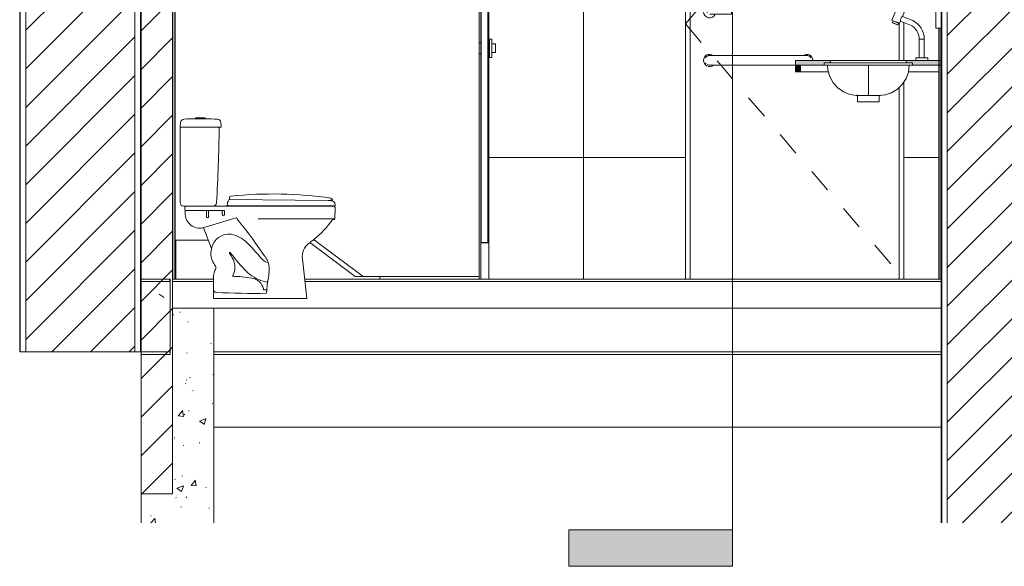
# Model space of a CAD drawing. Header units: metres. Extents: x 3.7 to 90.5, y -1.7 to 14.3.
# Tile 117 of 256: x 44.7 to 48.7, y -1.5 to 0.7. Entities that reach past the tile are written whole.
import ezdxf

# ---------------------------------------------------------------- set-up
doc = ezdxf.new("R2010")
doc.units = ezdxf.units.M
doc.linetypes.add('Center', pattern=[0.03175, 0.00635, -0.004763, 0.015875, -0.004763])
for name, color, linetype, lineweight in [('A-COLS', 7, 'Continuous', 18), ('A-DOOR', 7, 'Continuous', 18), ('A-DOOR-FRAM', 7, 'Continuous', 18), ('A-FLOR', 7, 'Continuous', 18), ('A-FLOR-MCUT', 7, 'Continuous', 18), ('A-WALL', 7, 'Continuous', 18), ('A-WALL-PATT', 7, 'Continuous', 18), ('G-ANNO-SYMB', 7, 'Continuous', 9), ('I-FURN', 7, 'Continuous', 18), ('I-WALL', 7, 'Continuous', 18), ('P-SANR-FIXT', 7, 'Continuous', 18), ('Q-CASE', 7, 'Continuous', 18), ('S-BEAM', 7, 'Continuous', 18), ('S-COLS', 7, 'Continuous', 18)]:
    doc.layers.add(name, color=color, linetype=linetype, lineweight=lineweight)
pattern_1 = [(50, (61.611, 8.385), (0.546555, -0.047815), [0.05715, -0.62865]), (355, (61.611, 8.385), (-0.105728, 0.573166), [0.04572, -0.50292]), (100.451, (61.656, 8.381), (0.440828, 0.52535), [0.04857, -0.53427]), (46.184, (61.611, 8.537), (0.813237, -0.12613), [0.08572, -0.94297]), (96.636, (61.678, 8.527), (0.71221, 0.742287), [0.07286, -0.80141]), (351.184, (61.611, 8.537), (0.712217, 0.742274), [0.06858, -0.75438]), (21, (61.687, 8.499), (0.454846, -0.306795), [0.05715, -0.62865]), (326, (61.687, 8.499), (0.185405, 0.55256), [0.04572, -0.50292]), (71.451, (61.725, 8.474), (0.64025, 0.245763), [0.04857, -0.53427]), (37.5, (61.611, 8.385), (0.009261, 0.2536672), [0.02515, -0.47168, 0.02515, -0.48539, -0.50483]), (37.5, (61.611, 8.385), (0.009261, 0.2536672), [-1.007, 0.02515, -0.47968]), (7.5, (61.611, 8.385), (0.200456, 0.300546), [0.02515, -0.26594, 0.02515, -0.46025, -0.19241]), (7.5, (61.611, 8.385), (0.200456, 0.300546), [-0.77648, 0.02515, -0.16726]), (327.5, (61.441, 8.385), (0.4067682, -0.0171882), [0.02515, -0.16535, 0.02515, -0.56921, -0.78867]), (327.5, (61.441, 8.385), (0.4067682, -0.0171882), [-0.78486, 0.02515, -0.76352]), (317.5, (61.365, 8.385), (0.444383, 0.076279), [0.02515, -0.2225, 0.02515, -0.36957, -0.56007]), (317.5, (61.365, 8.385), (0.444383, 0.076279), [-0.64237, 0.02515, -0.53492])]
pattern_2 = [(45, (61.611, 8.385), (-0.0795495, 0.0795495), [])]
pattern_3 = [(50, (61.611, 8.385), (0.273274, -0.0239114), [0.02857, -0.31432]), (355, (61.611, 8.385), (-0.0528634, 0.286588), [0.02286, -0.25146]), (100.451, (61.633, 8.383), (0.220418, 0.2626804), [0.02429, -0.26714]), (46.184, (61.611, 8.461), (0.4066185, -0.0630575), [0.04286, -0.47149]), (96.636, (61.645, 8.456), (0.356107, 0.371139), [0.03643, -0.4007]), (351.184, (61.611, 8.461), (0.356108, 0.371137), [0.03429, -0.37719]), (21, (61.649, 8.442), (0.2274184, -0.1533992), [0.02857, -0.31432]), (326, (61.649, 8.442), (0.092705, 0.276284), [0.02286, -0.25146]), (71.451, (61.668, 8.429), (0.320132, 0.1228847), [0.02429, -0.26714]), (37.5, (61.611, 8.385), (0.0046375, 0.1268327), [0.00251, -0.2459, 0.00251, -0.25276, -0.25241]), (37.5, (61.611, 8.385), (0.0046375, 0.1268327), [-0.50368, 0.00251, -0.2499]), (7.5, (61.611, 8.385), (0.1002335, 0.1502687), [0.00251, -0.14303, 0.00251, -0.24018, -0.0962]), (7.5, (61.611, 8.385), (0.1002335, 0.1502687), [-0.38824, 0.00251, -0.09369]), (327.5, (61.526, 8.385), (0.2033841, -0.0085941), [0.00251, -0.09274, 0.00251, -0.29467, -0.39434]), (327.5, (61.526, 8.385), (0.2033841, -0.0085941), [-0.39243, 0.00251, -0.39182]), (317.5, (61.488, 8.385), (0.2221916, 0.0381397), [0.00251, -0.12131, 0.00251, -0.19484, -0.28004]), (317.5, (61.488, 8.385), (0.2221916, 0.0381397), [-0.32118, 0.00251, -0.27752])]
pattern_4 = [(45, (61.611, 8.385), (-0.0795495, 0.0795495), []), (135, (61.611, 8.385), (-0.0795495, -0.0795495), [])]

# ---------------------------------------------------------------- blocks, each defined once
blk = doc.blocks.new('Porta banheiros - P4- BANHEIROS madeira-7237431-Corte 2')
at = {"layer": 'A-DOOR', "linetype": 'Center'}
for q in [(54.1879, 1.76), (54.1879, -0.34)]:
    blk.add_line((53.2879, 0.71), q, dxfattribs=at)
at = {"layer": 'A-DOOR'}
for p, q in [((53.3079, -0.34), (53.3079, 1.74)), ((53.3079, 1.74), (54.1679, 1.74)), ((54.1679, 1.74), (53.3079, 1.74)), ((53.3079, 1.74), (53.3079, -0.34)), ((54.1679, 0.7885), (54.1679, 1.74)), ((54.1679, 0.7885), (54.1679, 1.74)), ((54.1679, 0.7704), (54.1679, 0.7717)), ((54.1679, 0.7704), (54.1679, 0.7717)), ((53.4779, 0.77), (53.4079, 0.77)), ((53.4079, 0.75), (53.4779, 0.75)), ((53.4779, 0.76), (53.4779, 0.77)), ((53.4779, 0.75), (53.4779, 0.76)), ((54.1679, 0.56), (54.1679, 0.7133)), ((54.1679, 0.56), (54.1679, 0.7133)), ((53.7579, 0.58), (53.4179, 0.58)), ((53.4179, 0.54), (53.7415, 0.54)), ((54.1679, -0.34), (54.1679, 0.448)), ((54.1679, -0.34), (54.1679, 0.448))]:
    blk.add_line(p, q, dxfattribs=at)
at = {"layer": 'A-DOOR', "flags": 128}
for points in [[(53.4079, 0.77), (53.4071, 0.77), (53.4063, 0.77), (53.4056, 0.77), (53.4048, 0.77), (53.404, 0.77), (53.4032, 0.77), (53.4024, 0.77), (53.4017, 0.77), (53.4009, 0.77), (53.4002, 0.77), (53.3994, 0.77), (53.3987, 0.77), (53.398, 0.77), (53.3973, 0.77), (53.3967, 0.77), (53.396, 0.77), (53.3954, 0.77), (53.3948, 0.77), (53.3942, 0.77), (53.3936, 0.77), (53.3931, 0.77), (53.3925, 0.77), (53.392, 0.77), (53.3916, 0.77), (53.3911, 0.77), (53.3907, 0.77), (53.3903, 0.77), (53.3899, 0.77), (53.3896, 0.77), (53.3893, 0.77), (53.389, 0.77), (53.3888, 0.77), (53.3886, 0.77), (53.3884, 0.77), (53.3882, 0.77), (53.3881, 0.77), (53.388, 0.77), (53.388, 0.77), (53.3879, 0.77)], [(53.3879, 0.75), (53.388, 0.75), (53.388, 0.75), (53.3881, 0.75), (53.3882, 0.75), (53.3883, 0.75), (53.3885, 0.75), (53.3887, 0.75), (53.389, 0.75), (53.3892, 0.75), (53.3895, 0.75), (53.3899, 0.75), (53.3902, 0.75), (53.3906, 0.75), (53.391, 0.75), (53.3914, 0.75), (53.3919, 0.75), (53.3924, 0.75), (53.3929, 0.75), (53.3934, 0.75), (53.394, 0.75), (53.3946, 0.75), (53.3952, 0.75), (53.3958, 0.75), (53.3965, 0.75), (53.3971, 0.75), (53.3978, 0.75), (53.3985, 0.75), (53.3992, 0.75), (53.4, 0.75), (53.4007, 0.75), (53.4015, 0.75), (53.4022, 0.75), (53.403, 0.75), (53.4038, 0.75), (53.4045, 0.75), (53.4053, 0.75), (53.4061, 0.75), (53.4069, 0.75), (53.4077, 0.75), (53.4079, 0.75)], [(53.4179, 0.58), (53.4167, 0.58), (53.4155, 0.58), (53.4144, 0.58), (53.4132, 0.58), (53.412, 0.58), (53.4108, 0.58), (53.4097, 0.58), (53.4085, 0.58), (53.4074, 0.58), (53.4063, 0.58), (53.4052, 0.58), (53.4041, 0.58), (53.403, 0.58), (53.402, 0.58), (53.401, 0.58), (53.4, 0.58), (53.3991, 0.58), (53.3982, 0.58), (53.3973, 0.58), (53.3964, 0.58), (53.3956, 0.58), (53.3948, 0.58), (53.3941, 0.58), (53.3934, 0.58), (53.3927, 0.58), (53.3921, 0.58), (53.3915, 0.58), (53.3909, 0.58), (53.3904, 0.58), (53.39, 0.58), (53.3896, 0.58), (53.3892, 0.58), (53.3889, 0.58), (53.3886, 0.58), (53.3884, 0.58), (53.3882, 0.58), (53.3881, 0.58), (53.388, 0.58), (53.3879, 0.58), (53.3879, 0.58)], [(53.7879, 0.58), (53.7879, 0.58), (53.7879, 0.58), (53.7877, 0.58), (53.7876, 0.58), (53.7873, 0.58), (53.7871, 0.58), (53.7868, 0.58), (53.7864, 0.58), (53.786, 0.58), (53.7856, 0.58), (53.7851, 0.58), (53.7846, 0.58), (53.784, 0.58), (53.7834, 0.58), (53.7827, 0.58), (53.782, 0.58), (53.7813, 0.58), (53.7805, 0.58), (53.7797, 0.58), (53.7788, 0.58), (53.778, 0.58), (53.7771, 0.58), (53.7761, 0.58), (53.7752, 0.58), (53.7742, 0.58), (53.7731, 0.58), (53.7721, 0.58), (53.771, 0.58), (53.7699, 0.58), (53.7688, 0.58), (53.7677, 0.58), (53.7665, 0.58), (53.7654, 0.58), (53.7642, 0.58), (53.763, 0.58), (53.7619, 0.58), (53.7607, 0.58), (53.7595, 0.58), (53.7583, 0.58), (53.7579, 0.58)], [(53.3879, 0.54), (53.388, 0.54), (53.388, 0.54), (53.3882, 0.54), (53.3883, 0.54), (53.3885, 0.54), (53.3888, 0.54), (53.3891, 0.54), (53.3895, 0.54), (53.3899, 0.54), (53.3903, 0.54), (53.3908, 0.54), (53.3913, 0.54), (53.3919, 0.54), (53.3925, 0.54), (53.3932, 0.54), (53.3939, 0.54), (53.3946, 0.54), (53.3954, 0.54), (53.3962, 0.54), (53.397, 0.54), (53.3979, 0.54), (53.3988, 0.54), (53.3998, 0.54), (53.4007, 0.54), (53.4017, 0.54), (53.4028, 0.54), (53.4038, 0.54), (53.4049, 0.54), (53.406, 0.54), (53.4071, 0.54), (53.4082, 0.54), (53.4093, 0.54), (53.4105, 0.54), (53.4117, 0.54), (53.4128, 0.54), (53.414, 0.54), (53.4152, 0.54), (53.4164, 0.54), (53.4176, 0.54), (53.4179, 0.54)]]:
    blk.add_lwpolyline(points, dxfattribs=at)
at = {"layer": 'A-DOOR'}
for centre, radius, start, end in [((53.3879, 0.76), 0.025, 23.748, 180), ((53.3879, 0.76), 0.025, 180, 336.2194), ((53.3879, 0.76), 0.01, 165, 180), ((53.3879, 0.76), 0.01, 180, 195), ((53.3879, 0.56), 0.025, 53.7209, 180), ((53.3879, 0.56), 0.02, 86.7168, 150), ((53.7879, 0.56), 0.025, 360, 126.2791), ((53.7879, 0.56), 0.02, 30, 93.2832), ((53.3879, 0.56), 0.025, 180, 306.9829), ((53.3879, 0.56), 0.02, 210, 225), ((53.3879, 0.56), 0.02, 240, 279.5989)]:
    blk.add_arc(centre, radius, start, end, dxfattribs=at)
blk = doc.blocks.new('Cuba Oval de Embutir - L_37_17_Branco Gelo GE17-599125-Corte 2')
at = {"layer": 'P-SANR-FIXT', "flags": 128}
for points in [[(53.9015, 0.4626), (53.8964, 0.4683), (53.8827, 0.4932), (53.8751, 0.5204), (53.8736, 0.54)], [(54.2095, 0.54), (54.2063, 0.5119), (54.2024, 0.5009)], [(54.1984, 0.4898), (54.1968, 0.4852), (54.1814, 0.4614)], [(53.9184, 0.445), (53.9153, 0.4472), (53.9102, 0.4529)], [(53.9401, 0.4303), (53.9385, 0.4309), (53.932, 0.4354)], [(53.9926, 0.4159), (53.9648, 0.4203), (53.9619, 0.4215)], [(54.1116, 0.4188), (54.11, 0.4183), (54.1091, 0.4182)], [(54.1457, 0.4324), (54.1368, 0.427), (54.1293, 0.4246)], [(54.1643, 0.4448), (54.1611, 0.4416), (54.1501, 0.435)]]:
    blk.add_lwpolyline(points, dxfattribs=at)
blk = doc.blocks.new('Cuba Oval de Embutir - L_37_17_Branco Gelo GE17-V61-Corte 2')
at = {"layer": 'P-SANR-FIXT'}
for p, q in [((53.859, 0.55), (53.859, 0.54)), ((54.0415, 0.5087), (54.0415, 0.54)), ((54.224, 0.54), (54.224, 0.55)), ((54.0415, 0.4159), (54.0415, 0.5087)), ((53.9926, 0.4188), (53.9926, 0.4159)), ((53.9965, 0.4159), (53.9965, 0.39)), ((54.0865, 0.39), (54.0865, 0.4159)), ((54.0904, 0.4159), (54.0904, 0.4188)), ((53.9965, 0.39), (54.0415, 0.39)), ((54.0415, 0.39), (54.0865, 0.39))]:
    blk.add_line(p, q, dxfattribs=at)
at = {"layer": 'P-SANR-FIXT', "flags": 128}
for points in [[(53.86, 0.55), (53.868, 0.55), (53.8835, 0.55), (53.9059, 0.55), (53.9343, 0.55), (53.9673, 0.55), (54.0036, 0.55), (54.0415, 0.55)], [(54.0415, 0.54), (54.0036, 0.54), (53.9673, 0.54), (53.9343, 0.54), (53.9059, 0.54), (53.8835, 0.54), (53.868, 0.54), (53.86, 0.54)], [(53.9926, 0.4159), (53.9648, 0.4203), (53.9385, 0.4309), (53.9153, 0.4472), (53.8964, 0.4683), (53.8827, 0.4932), (53.8751, 0.5204), (53.8736, 0.54)], [(54.0415, 0.55), (54.0795, 0.55), (54.1158, 0.55), (54.1488, 0.55), (54.1772, 0.55), (54.1996, 0.55), (54.2151, 0.55), (54.223, 0.55)], [(54.0415, 0.4159), (54.0415, 0.4212), (54.0415, 0.4342), (54.0415, 0.454), (54.0415, 0.4794), (54.0415, 0.5087), (54.0415, 0.54)], [(54.223, 0.54), (54.2151, 0.54), (54.1996, 0.54), (54.1772, 0.54), (54.1488, 0.54), (54.1158, 0.54), (54.0795, 0.54), (54.0415, 0.54)], [(54.2095, 0.54), (54.2063, 0.5119), (54.1968, 0.4852), (54.1814, 0.4614), (54.1611, 0.4416), (54.1368, 0.427), (54.11, 0.4183), (54.0904, 0.4159)]]:
    blk.add_lwpolyline(points, dxfattribs=at)
at = {"layer": 'P-SANR-FIXT'}
for points, knots in [([(54.0062, 0.4159), (54.0042, 0.4159), (53.9994, 0.4159), (53.994, 0.4159), (53.9926, 0.4159), (53.9926, 0.4159)], [1.047199, 1.047199, 1.047199, 1.047199, 1.1780972, 1.3744468, 1.5707963, 1.5707963, 1.5707963, 1.5707963]), ([(54.0321, 0.4159), (54.0312, 0.4159), (54.0275, 0.4159), (54.0197, 0.4159), (54.0115, 0.4159), (54.0072, 0.4159), (54.0062, 0.4159)], [0.5235988, 0.5235988, 0.5235988, 0.5235988, 0.5890486, 0.7853982, 0.9817477, 1.0471976, 1.0471976, 1.0471976, 1.0471976]), ([(54.0395, 0.4159), (54.0393, 0.4159), (54.0386, 0.4159), (54.0365, 0.4159), (54.0338, 0.4159), (54.0321, 0.4159)], [0.2620961, 0.2620961, 0.2620961, 0.2620961, 0.2945243, 0.3926991, 0.5235368, 0.5235368, 0.5235368, 0.5235368]), ([(54.0415, 0.4159), (54.0415, 0.4159), (54.0414, 0.4159), (54.0411, 0.4159), (54.0406, 0.4159), (54.0399, 0.4159), (54.0395, 0.4159)], [0, 0, 0, 0, 0.0490874, 0.0981748, 0.1963495, 0.2617994, 0.2617994, 0.2617994, 0.2617994]), ([(54.0436, 0.4159), (54.0432, 0.4159), (54.0425, 0.4159), (54.0419, 0.4159), (54.0416, 0.4159), (54.0415, 0.4159)], [-0.2617338, -0.2617338, -0.2617338, -0.2617338, -0.1963495, -0.0981748, 0, 0, 0, 0]), ([(54.0868, 0.4159), (54.0856, 0.4159), (54.082, 0.4159), (54.074, 0.4159), (54.0634, 0.4159), (54.0556, 0.4159), (54.0519, 0.4159), (54.051, 0.4159)], [-1.3089969, -1.3089969, -1.3089969, -1.3089969, -1.1780972, -0.9817477, -0.7853982, -0.5890486, -0.5236018, -0.5236018, -0.5236018, -0.5236018]), ([(54.0904, 0.4159), (54.0904, 0.4159), (54.0895, 0.4159), (54.0874, 0.4159), (54.0868, 0.4159)], [-1.5707963, -1.5707963, -1.5707963, -1.5707963, -1.3744468, -1.308997, -1.308997, -1.308997, -1.308997])]:
    blk.add_open_spline(points, degree=3, knots=knots, dxfattribs=at)
for points in [[(54.0395, 0.4159), (54.0396, 0.4159), (54.0397, 0.4159), (54.0398, 0.4159)], [(54.051, 0.4159), (54.0492, 0.4159), (54.0462, 0.4159), (54.0443, 0.4159), (54.0436, 0.4159)], [(54.0508, 0.4159), (54.0508, 0.4159), (54.0509, 0.4159), (54.051, 0.4159)]]:
    blk.add_open_spline(points, degree=3, dxfattribs=at)
blk = doc.blocks.new('Divisória em granito - DIVISORIA EM GRANITO CINZA ANDORINHA - 1_50x0_90-7960155-Corte 2')
at = {"layer": 'Q-CASE'}
for p, q in [((52.3454, 1.47), (51.1854, 1.47)), ((51.1854, -0.18), (51.322, -0.18)), ((51.7528, -0.18), (51.7604, -0.18)), ((51.7604, -0.18), (51.9604, -0.33)), ((51.9604, -0.33), (52.4384, -0.33))]:
    blk.add_line(p, q, dxfattribs=at)
blk.add_arc((52.3454, 1.37), 0.1, 20.3942, 90, dxfattribs=at)
blk = doc.blocks.new('Divisória em granito - DIVISORIA EM GRANITO CINZA ANDORINHA - 1_50x0_90-7960206-Corte 2')
at = {"layer": 'Q-CASE'}
for p, q in [((51.7409, -0.1898), (51.9279, -0.33)), ((51.9279, -0.33), (51.9604, -0.33))]:
    blk.add_line(p, q, dxfattribs=at)
blk = doc.blocks.new('Porta boxe banheiros - wc_ 70-3351510-Corte 2')
at = {"layer": 'A-DOOR', "lineweight": 25}
for p, q in [((52.4754, 1.46), (52.4454, 1.46)), ((52.4454, 1.46), (52.4454, -0.19)), ((52.4754, -0.19), (52.4754, 1.46)), ((52.4454, -0.19), (52.4754, -0.19))]:
    blk.add_line(p, q, dxfattribs=at)
at = {"layer": 'A-DOOR'}
for p, q in [((52.4454, 0.6325), (52.438, 0.6325)), ((52.438, 0.6325), (52.438, 0.5875)), ((52.4804, 0.5725), (52.4804, 0.6475)), ((52.4804, 0.6475), (52.4904, 0.6475)), ((52.4904, 0.6475), (52.4904, 0.5725)), ((52.4904, 0.6275), (52.5054, 0.6275)), ((52.5054, 0.6275), (52.5054, 0.5925)), ((52.438, 0.5875), (52.4454, 0.5875)), ((52.4904, 0.5725), (52.4804, 0.5725)), ((52.5054, 0.5925), (52.4904, 0.5925))]:
    blk.add_line(p, q, dxfattribs=at)
at = {"layer": 'A-DOOR-FRAM'}
for p, q in [((52.4384, 1.46), (52.4384, 0.6325)), ((52.4454, 1.46), (52.4384, 1.46)), ((52.4774, 1.46), (52.4754, 1.46)), ((52.4774, 1.46), (52.4774, -0.34)), ((52.4384, 0.5875), (52.4384, -0.34)), ((52.4454, -0.19), (52.4454, -0.34))]:
    blk.add_line(p, q, dxfattribs=at)
blk = doc.blocks.new('Bacia para Caixa Acoplada - P_750_Creme CR37_Acionamento Simples 6lpf-766973-Corte 2')
at = {"layer": 'P-SANR-FIXT'}
for p, q in [((51.2064, 0.2883), (51.2082, 0.3047)), ((51.3644, 0.285), (51.2094, 0.285)), ((51.2696, 0.3198), (51.2696, 0.323)), ((51.2696, 0.323), (51.3096, 0.323)), ((51.3096, 0.3198), (51.2696, 0.3198)), ((51.3096, 0.323), (51.3096, 0.3198)), ((51.3731, 0.285), (51.3643, 0.285)), ((51.3744, 0.3045), (51.376, 0.2883)), ((51.2061, -0.025), (51.2061, 0.282)), ((51.2297, -0.04), (51.2211, -0.04)), ((51.3412, -0.04), (51.2311, -0.04)), ((51.342, -0.04), (51.8386, -0.04)), ((51.2265, -0.0621), (51.2256, -0.0453)), ((51.2273, -0.0752), (51.2267, -0.0635)), ((51.3882, -0.058), (51.2866, -0.0572)), ((51.3152, -0.0603), (51.3152, -0.0823)), ((51.3239, -0.0604), (51.3239, -0.0823)), ((51.3802, -0.075), (51.3802, -0.0607)), ((51.3889, -0.0609), (51.3889, -0.075)), ((51.842, -0.0415), (51.844, -0.0434)), ((51.8454, -0.0472), (51.8431, -0.0926)), ((51.3002, -0.1292), (51.437, -0.0874)), ((51.4414, -0.0904), (51.4427, -0.0955)), ((51.8431, -0.0925), (51.5281, -0.0925)), ((51.8324, -0.0976), (51.8273, -0.1047)), ((51.8406, -0.0953), (51.8343, -0.0965)), ((51.3354, -0.2145), (51.3034, -0.1318)), ((51.556, -0.2478), (51.5147, -0.1882)), ((51.5686, -0.2709), (51.565, -0.2718)), ((51.7099, -0.2562), (51.7286, -0.42)), ((51.3441, -0.42), (51.3441, -0.3304)), ((51.566, -0.352), (51.562, -0.3984)), ((51.5497, -0.3849), (51.5497, -0.381)), ((51.559, -0.3849), (51.5497, -0.3849)), ((51.7286, -0.42), (51.3441, -0.42))]:
    blk.add_line(p, q, dxfattribs=at)
for centre, radius, start, end in [((51.2091, 0.282), 0.003, 86.8344, 180), ((51.2094, 0.288), 0.003, 174, 266.8344), ((51.2232, 0.303), 0.0151, 92.9086, 173.6498), ((51.2896, -0.8612), 1.1813, 90.9701, 93.2588), ((51.2896, -0.8612), 1.1813, 86.5654, 89.0299), ((51.3594, 0.3029), 0.015, 6, 86.5654), ((51.3643, 0.282), 0.003, 0.8315, 90), ((51.3731, 0.288), 0.003, 270, 6), ((45.3106, 0.3482), 6.0571, 356.45936, 359.37463), ((51.2211, -0.025), 0.015, 180, 270), ((51.2307, -0.045), 0.00509, 101, 183), ((51.342, -0.0259), 0.0141, 270, 360), ((51.8385, -0.045), 0.005, 45, 89.0171), ((51.2311, -0.0531), 0.00469, 180, 270), ((51.2218, -0.0638), 0.00491, 2.8195, 19.4205), ((51.287, -0.0706), 0.0598, 184.4646, 281.1497), ((51.2753, -1.5462), 1.489, 89.566, 91.7017), ((51.3216, -0.0608), 0.00644, 148.2927, 175.068), ((51.3181, -0.0607), 0.00587, 3.2472, 33.7628), ((51.3884, -0.0613), 0.00823, 155.8795, 176.0182), ((51.3846, -0.075), 0.00436, 180, 0), ((51.3816, -0.0612), 0.00736, 2.5625, 26.0038), ((51.8405, -0.047), 0.005, 357.0584, 44.6995), ((51.3196, -0.0827), 0.00441, 174.2131, 5.7869), ((51.4374, -0.0915), 0.00412, 14.3646, 95.6354), ((51.4474, -0.0943), 0.00486, 194.8108, 223.1892), ((50.6487, -0.7918), 1.0555, 34.8783, 41.1217), ((51.5066, 0.1344), 0.4, 306.4045, 323.2951), ((51.8348, -0.0994), 0.003, 99.9984, 143.2966), ((51.8401, -0.0924), 0.003, 280.497, 356.17), ((51.2996, -0.1332), 0.00409, 21.1249, 104.8751), ((51.4089, -0.2296), 0.075, 83.5748, 168.4104), ((51.3854, -0.2891), 0.1378, 45.3632, 76.6368), ((50.906, -0.7746), 0.8201, 39.9159, 45.3632), ((51.773, -0.2432), 0.0621, 123.3991, 159.7428), ((51.5066, 0.1344), 0.4, 305.4895, 306.4044), ((51.4103, -0.2351), 0.077, 166.2454, 212.5958), ((51.3316, -0.2159), 0.004, 346.2468, 19.1679), ((51.4121, -0.2331), 0.00269, 90, 180), ((51.4144, -0.2331), 0.00501, 180, 218.5064), ((51.3324, -0.301), 0.1015, 17.8373, 39.6883), ((51.4103, -0.2353), 0.00522, 35.2529, 69.4434), ((51.865, 0.0861), 0.5516, 215.2529, 226.1624), ((51.7712, -0.2471), 0.0619, 155.6898, 188.422), ((51.5764, -0.1289), 0.2741, 212.5958, 214.8708), ((51.3242, -0.2963), 0.1081, 1.4863, 14.1069), ((51.5849, -0.2154), 0.0598, 213.4758, 250.5242), ((51.4884, -0.2996), 0.0852, 2.5343, 37.4657), ((51.4141, -0.3304), 0.07, 162.4091, 180), ((51.3834, -0.3206), 0.0378, 147.6005, 162.4091), ((51.3399, -0.293), 0.0137, 327.6005, 32.4043), ((51.4454, -0.3377), 0.0253, 145.942, 157.5698), ((51.3724, -0.2939), 0.0598, 330.3139, 0.4108), ((51.5875, -0.2028), 0.151, 226.1624, 261.8083), ((51.1819, -0.2806), 0.3918, 350.1041, 357.7837), ((51.4225, -0.3282), 0.000618, 165.7232, 250.2768), ((51.4134, -0.8463), 0.5176, 80.1623, 89.0146), ((51.494, -0.3928), 0.057, 11.9776, 82.0224), ((51.5608, -0.3471), 0.00716, 316.9159, 353.0841), ((51.3545, -0.3847), 0.0101, 180, 270), ((51.507, 2.3948), 2.7938, 266.8715, 271.1285), ((51.5595, -0.381), 0.004, 262.9564, 354.2908)]:
    blk.add_arc(centre, radius, start, end, dxfattribs=at)
blk = doc.blocks.new('Assento para Bacia Sanitária - Assento para Bacia Sanitária-772276-Corte 2')
at = {"layer": 'P-SANR-FIXT'}
for p, q in [((51.396, -0.04), (51.396, -0.0388)), ((51.396, -0.0388), (51.404, -0.0388)), ((51.4033, -0.0354), (51.404, -0.0388)), ((51.4047, -0.0392), (51.421, -0.0392)), ((51.4095, -0.0083), (51.4095, -0.0055)), ((51.4095, -0.0083), (51.4095, -0.012)), ((51.8159, -0.0164), (51.4095, -0.012)), ((51.845, -0.0392), (51.421, -0.0392)), ((51.421, -0.0392), (51.421, -0.04)), ((51.8337, -0.014), (51.8337, -0.0148)), ((51.845, -0.032), (51.8455, -0.0387))]:
    blk.add_line(p, q, dxfattribs=at)
for centre, radius, start, end in [((51.4165, -0.0055), 0.007, 95.7817, 180), ((51.587, -1.6899), 1.7, 81.861, 95.7817), ((51.4085, -0.0564), 0.0215, 108.8723, 125.4893), ((51.4085, -0.0564), 0.0215, 103.7391, 108.8723), ((51.4215, -0.0283), 0.0196, 140.5011, 201.5673), ((51.4045, -0.0387), 0.000566, 196.094, 287.906), ((51.4785, -0.0404), 0.0761, 155.0842, 161.1767), ((51.8142, 0.1057), 0.1221, 270.804, 279.2007), ((51.8134, -0.1104), 0.0941, 77.7935, 88.4999), ((51.8267, -0.014), 0.007, 0.2386, 81.8627), ((51.8302, -0.0331), 0.0149, 4.2065, 77.7935), ((51.845, -0.0387), 0.0005, 270, 3.5002)]:
    blk.add_arc(centre, radius, start, end, dxfattribs=at)
blk = doc.blocks.new('Deca_Torneira  Link_1197_C_LNK_Mesa Bica Baixa - 1197_C_LNK_Cromado CR10-2600860-Corte 2')
at = {"layer": 'P-SANR-FIXT'}
for p, q in [((54.1587, 0.7741), (54.1389, 0.725)), ((54.1428, 0.7947), (54.1398, 0.7874)), ((54.1398, 0.7874), (54.1606, 0.779)), ((54.1636, 0.7863), (54.1428, 0.7947)), ((54.1702, 0.7694), (54.1587, 0.7741)), ((54.1606, 0.779), (54.1591, 0.7752)), ((54.1591, 0.7752), (54.1707, 0.7706)), ((54.165, 0.7897), (54.1636, 0.7863)), ((54.1965, 0.777), (54.165, 0.7897)), ((54.1906, 0.7625), (54.1965, 0.777)), ((54.1707, 0.7706), (54.1702, 0.7694)), ((54.1702, 0.7694), (54.1786, 0.7661)), ((54.179, 0.7672), (54.1707, 0.7706)), ((54.1786, 0.7661), (54.179, 0.7672)), ((54.1902, 0.7614), (54.1786, 0.7661)), ((54.179, 0.7672), (54.1906, 0.7625)), ((54.1819, 0.741), (54.1902, 0.7614)), ((54.2244, 0.7239), (54.1819, 0.741)), ((54.1389, 0.725), (54.1435, 0.7231)), ((54.1435, 0.7231), (54.1403, 0.7152)), ((54.1403, 0.7152), (54.1411, 0.7145)), ((54.1404, 0.7155), (54.1626, 0.7065)), ((54.1411, 0.7145), (54.1614, 0.7063)), ((54.1655, 0.7137), (54.1433, 0.7227)), ((54.1657, 0.7142), (54.1435, 0.7231)), ((54.1614, 0.7063), (54.1625, 0.7063)), ((54.1625, 0.7063), (54.1657, 0.7142)), ((54.1657, 0.7142), (54.1704, 0.7123)), ((54.1704, 0.7123), (54.1742, 0.7219)), ((54.1742, 0.7219), (54.2152, 0.7054)), ((54.2512, 0.647), (54.2512, 0.5701)), ((54.2512, 0.647), (54.2719, 0.647)), ((54.2719, 0.5701), (54.2719, 0.647)), ((54.2512, 0.5701), (54.2366, 0.5701)), ((54.2366, 0.5701), (54.2366, 0.56)), ((54.2513, 0.5701), (54.2719, 0.5701)), ((54.2865, 0.5701), (54.2719, 0.5701)), ((54.2865, 0.56), (54.2865, 0.5701))]:
    blk.add_line(p, q, dxfattribs=at)
for centre, radius, start, end in [((54.1485, 0.7881), 0.0152, 323.0442, 353.1906), ((54.1904, 0.7265), 0.0168, 120.289, 195.711), ((54.186, 0.647), 0.0653, 0, 63.4102), ((54.1858, 0.647), 0.086, 0, 63.3385)]:
    blk.add_arc(centre, radius, start, end, dxfattribs=at)
blk = doc.blocks.new('Mobiliário 1 - Mobiliário 1-7958851-Corte 2')
at = {"layer": 'I-FURN'}
for p, q in [((54.32, 2.0244), (54.3415, 2.0244)), ((54.32, 0.6923), (54.32, 2.0244)), ((54.3415, 0.6923), (54.3415, 2.0244)), ((54.3415, 0.6923), (54.32, 0.6923))]:
    blk.add_line(p, q, dxfattribs=at)
blk = doc.blocks.new('4 GRE - ESCOLA DE CINEMA E AUDIOVISUAL CINE REX R07_rvt-2-Corte 2')
at = {"layer": 'A-WALL-PATT', "true_color": 0x808080}
h = blk.add_hatch(dxfattribs=at)
h.set_pattern_fill('FP_18', color=8, style=0, pattern_type=2)
h.set_pattern_definition(pattern_1)
h.paths.add_polyline_path([(54.3437, -1.3429), (54.344, -1.3429), (54.344, 12.222), (54.3415, 12.222), (54.3415, -1.3429), (54.3431, -1.3429)])
h = blk.add_hatch(dxfattribs=at)
h.set_pattern_fill('FP_19', color=8, style=0, pattern_type=2)
h.set_pattern_definition(pattern_2)
h.paths.add_polyline_path([(54.7562, -1.3429), (54.8165, -1.3429), (54.8165, 12.222), (54.3665, 12.222), (54.3665, -1.3429)])
h = blk.add_hatch(dxfattribs=at)
h.set_pattern_fill('FP_18', color=8, style=0, pattern_type=2)
h.set_pattern_definition(pattern_1)
h.paths.add_polyline_path([(50.5479, -0.64), (50.5479, 8.32), (50.5454, 8.32), (50.5454, -0.64)])
h = blk.add_hatch(dxfattribs=at)
h.set_pattern_fill('FP_19', color=8, style=0, pattern_type=2)
h.set_pattern_definition(pattern_2)
h.paths.add_polyline_path([(51.0204, -0.64), (51.0204, 8.32), (50.5704, 8.32), (50.5704, -0.64)])
h = blk.add_hatch(dxfattribs=at)
h.set_pattern_fill('FP_18', color=8, style=0, pattern_type=2)
h.set_pattern_definition(pattern_1)
h.paths.add_polyline_path([(51.0454, -0.64), (51.0454, 8.32), (51.0429, 8.32), (51.0429, -0.64)])
h = blk.add_hatch(dxfattribs=at)
h.set_pattern_fill('FP_19', color=8, style=0, pattern_type=2)
h.set_pattern_definition(pattern_2)
h.paths.add_polyline_path([(51.1754, -1.2238), (51.1754, 5.1), (51.0454, 5.1), (51.0454, -1.2238), (51.1735, -1.2238)])
at = {"layer": 'A-WALL-PATT'}
h = blk.add_hatch(dxfattribs=at)
h.set_pattern_fill('FP_26', color=256, style=0, pattern_type=2)
h.set_pattern_definition(pattern_4)
h.paths.add_polyline_path([(51.1769, -0.34), (51.1769, 2.29), (51.1754, 2.29), (51.1754, -0.34)])
h = blk.add_hatch(dxfattribs=at)
h.set_pattern_fill('FP_26', color=256, style=0, pattern_type=2)
h.set_pattern_definition(pattern_4)
h.paths.add_polyline_path([(51.1854, -0.34), (51.1854, 2.29), (51.1839, 2.29), (51.1839, -0.34)])
at = {"layer": 'A-WALL-PATT', "true_color": 0xf5f5f5}
h = blk.add_hatch(dxfattribs=at)
h.set_pattern_fill('FP_27', style=0, pattern_type=2)
h.set_pattern_definition([(0, (51.18, 0.16), (0, 0.84), []), (90, (51.18, 0.16), (-0.84, 5e-17), [])])
h.paths.add_polyline_path([(51.1854, -0.34), (51.3441, -0.34), (51.3449, -0.3197), (51.3491, -0.3047), (51.3528, -0.2976), (51.3535, -0.2915), (51.3515, -0.2856), (51.3454, -0.2766), (51.3384, -0.2627), (51.3343, -0.2477), (51.3336, -0.2302), (51.3354, -0.2145), (51.322, -0.18), (51.1854, -0.18), (51.1854, -0.2831)])
h.paths.add_polyline_path([(51.7279, -0.34), (52.4384, -0.34), (52.4384, -0.33), (51.9279, -0.33), (51.7409, -0.1898), (51.7287, -0.1996), (51.7205, -0.2099), (51.7147, -0.2216), (51.7109, -0.2331), (51.7093, -0.2444), (51.7109, -0.2651), (51.7194, -0.34)])
h.paths.add_polyline_path([(54.3315, -0.34), (54.3315, 0.5132), (54.2055, 0.5132), (54.1997, 0.4921), (54.1879, 0.4719), (54.1879, -0.34), (54.2188, -0.34)])
h.paths.add_polyline_path([(52.4817, 1.1694), (52.4829, 1.1687), (52.4817, 1.1674), (52.4817, 1.1692)])
h.paths.add_polyline_path([(52.4801, 1.1692), (52.4816, 1.1692), (52.4806, 1.1673)])
h.paths.add_polyline_path([(52.4786, 1.1686), (52.4801, 1.1692), (52.4792, 1.1676), (52.4787, 1.1684)])
h.paths.add_polyline_path([(53.2879, -0.34), (53.2879, 1.76), (54.1879, 1.76), (54.1879, 0.7804), (54.1963, 0.7766), (54.1902, 0.7627), (54.1879, 0.7636), (54.1879, 0.7623), (54.1902, 0.7614), (54.1879, 0.7559), (54.1879, 0.7386), (54.2273, 0.722), (54.2404, 0.7135), (54.2551, 0.6975), (54.2636, 0.6838), (54.2698, 0.6659), (54.2719, 0.647), (54.2719, 0.5701), (54.2865, 0.5701), (54.2865, 0.56), (54.3315, 0.56), (54.3315, 0.6923), (54.32, 0.6923), (54.32, 0.9416), (54.3186, 0.9416), (54.3186, 0.9208), (54.2955, 0.9212), (54.2955, 0.9416), (54.2835, 0.9416), (54.2835, 0.8051), (54.2815, 0.8051), (54.2815, 0.9416), (54.2165, 0.9416), (54.2165, 0.9651), (54.2185, 0.9651), (54.2185, 1.1364), (54.2165, 1.1383), (54.2173, 1.2337), (54.2186, 1.2367), (54.2201, 1.241), (54.227, 1.2497), (54.2318, 1.2527), (54.2383, 1.2549), (54.2433, 1.2556), (54.32, 1.2556), (54.32, 2.0244), (54.3315, 2.0244), (54.3315, 2.19), (54.3254, 2.19), (54.3254, 2.16), (52.8577, 2.16), (52.8577, 2.15), (52.6577, 2.15), (52.6577, 2.16), (52.1311, 2.16), (52.1071, 2.151), (52.0021, 2.151), (51.9781, 2.16), (51.1954, 2.16), (51.1954, 2.19), (51.1854, 2.19), (51.1854, 1.47), (52.3454, 1.47), (52.3713, 1.4666), (52.3954, 1.4566), (52.4162, 1.4407), (52.432, 1.42), (52.4384, 1.4046), (52.4384, 1.46), (52.4454, 1.46), (52.4454, 1.47), (52.4754, 1.47), (52.4754, 1.46), (52.4774, 1.46), (52.478, 1.1681), (52.4786, 1.1676), (52.478, 1.1662), (52.4774, 1.1656), (52.4774, 1.1648), (52.4774, -0.34), (52.9648, -0.34)])
h.paths.add_polyline_path([(54.1962, 0.56), (54.2366, 0.56), (54.2366, 0.5701), (54.2512, 0.5701), (54.2512, 0.647), (54.2496, 0.6613), (54.2449, 0.675), (54.2374, 0.6872), (54.2244, 0.6994), (54.2152, 0.7054), (54.1879, 0.7164), (54.1879, 0.56)])
h.paths.add_polyline_path([(52.4904, 0.5725), (52.4804, 0.5725), (52.4804, 0.6475), (52.4904, 0.6475), (52.4904, 0.6275), (52.5054, 0.6275), (52.5054, 0.5925), (52.4904, 0.5925)])
h.paths.add_polyline_path([(52.5034, 1.1318), (52.5017, 1.1321), (52.5031, 1.1338)])
h.paths.add_polyline_path([(52.5052, 1.1323), (52.5057, 1.1348), (52.5083, 1.1345), (52.5057, 1.1325)])
h.paths.add_polyline_path([(52.5034, 1.1318), (52.5045, 1.1341), (52.5052, 1.1323)])
h.paths.add_polyline_path([(52.4965, 1.1345), (52.4905, 1.144), (52.4872, 1.1533), (52.4862, 1.1633), (52.4878, 1.1648), (52.4894, 1.1529), (52.4932, 1.1431), (52.498, 1.1358), (52.4968, 1.1348)])
h.paths.add_polyline_path([(52.4979, 1.1332), (52.4965, 1.1345), (52.4986, 1.1341), (52.498, 1.1334)])
h.paths.add_polyline_path([(52.4996, 1.1323), (52.498, 1.1332), (52.5002, 1.1338)])
h.paths.add_polyline_path([(52.5014, 1.1318), (52.5003, 1.1328), (52.5017, 1.1338)])
h.paths.add_polyline_path([(52.4878, 1.1648), (52.4862, 1.1657), (52.4872, 1.1662)])
h.paths.add_polyline_path([(52.4848, 1.1662), (52.4862, 1.1676), (52.4862, 1.1662), (52.4855, 1.1662)])
h.paths.add_polyline_path([(52.4839, 1.1669), (52.4849, 1.1686), (52.4852, 1.1673), (52.4848, 1.1671)])
h.paths.add_polyline_path([(52.4829, 1.1673), (52.4839, 1.169), (52.4848, 1.1685), (52.4831, 1.1674)])
at = {"layer": 'A-WALL-PATT'}
h = blk.add_hatch(dxfattribs=at)
h.set_pattern_fill('FP_26', color=256, style=0, pattern_type=2)
h.set_pattern_definition(pattern_4)
h.paths.add_polyline_path([(54.333, -0.34), (54.333, 0.6923), (54.3315, 0.6923), (54.3315, -0.34)])
h.paths.add_polyline_path([(54.333, 2.0244), (54.333, 2.19), (54.3315, 2.19), (54.3315, 2.0244)])
h = blk.add_hatch(dxfattribs=at)
h.set_pattern_fill('FP_26', color=256, style=0, pattern_type=2)
h.set_pattern_definition(pattern_4)
h.paths.add_polyline_path([(54.34, -0.34), (54.3415, -0.34), (54.3415, 0.6923), (54.34, 0.6923), (54.34, -0.2831)])
h.paths.add_polyline_path([(54.3415, 2.0244), (54.3415, 2.19), (54.34, 2.19), (54.34, 2.0244)])
at = {"layer": 'Q-CASE', "lineweight": 5, "true_color": 0xafafaf}
h = blk.add_hatch(color=253, dxfattribs=at)
h.paths.add_polyline_path([(53.7415, 0.54), (53.86, 0.54), (53.8605, 0.55), (53.8852, 0.55), (53.8852, 0.56), (53.7415, 0.56)])
h.paths.add_polyline_path([(54.3415, 0.54), (54.3415, 0.56), (54.1979, 0.56), (54.1979, 0.55), (54.223, 0.55), (54.223, 0.54)])
blk.add_hatch(color=253, dxfattribs=at).paths.add_polyline_path([(53.7415, 0.5132), (53.7615, 0.5132), (53.7615, 0.54), (53.7415, 0.54)])
at = {"layer": 'Q-CASE', "true_color": 0x808080}
h = blk.add_hatch(dxfattribs=at)
h.set_pattern_fill('FP_21', color=8, style=0, pattern_type=2)
h.set_pattern_definition(pattern_3)
h.paths.add_polyline_path([(54.223, 0.5132), (54.3315, 0.5132), (54.3315, 0.54), (54.2095, 0.54), (54.2055, 0.5132), (54.2188, 0.5132)])
h.paths.add_polyline_path([(53.7709, 0.5132), (53.8775, 0.5138), (53.8763, 0.5208), (53.8736, 0.54), (53.7615, 0.54), (53.7615, 0.5132)])
at = {"layer": 'S-BEAM'}
h = blk.add_hatch(dxfattribs=at)
h.set_pattern_fill('FP_18', color=256, style=0, pattern_type=2)
h.set_pattern_definition(pattern_1)
h.paths.add_polyline_path([(51.1655, -0.64), (51.1655, -0.34), (51.0455, -0.34), (51.0455, -0.64)])
at = {"layer": 'S-COLS'}
h = blk.add_hatch(dxfattribs=at)
h.set_pattern_fill('FP_21', color=256, style=0, pattern_type=2)
h.set_pattern_definition(pattern_3)
h.paths.add_polyline_path([(51.1104, -1.3429), (51.3455, -1.3429), (51.3455, -0.46), (51.1754, -0.46), (51.1754, -1.2238), (51.0455, -1.2238), (51.0455, -1.3429)])
h.paths.add_polyline_path([(51.3455, 2.19), (51.3455, 2.89), (51.1961, 2.89), (51.1955, 2.61), (51.1754, 2.61), (51.1754, 2.29), (51.1854, 2.29), (51.1854, 2.19), (51.1954, 2.19)])
at = {"layer": 'A-FLOR'}
for p, q in [((51.3441, -0.34), (51.1754, -0.34)), ((51.1754, -0.34), (51.1754, -0.46)), ((54.3415, -0.34), (51.7194, -0.34)), ((54.3415, -0.46), (54.3415, -0.34)), ((51.1754, -0.46), (54.3415, -0.46))]:
    blk.add_line(p, q, dxfattribs=at)
at = {"layer": 'A-FLOR-MCUT'}
for p, q in [((51.3441, -0.35), (51.1754, -0.35)), ((54.3415, -0.35), (51.7206, -0.35))]:
    blk.add_line(p, q, dxfattribs=at)
at = {"layer": 'A-WALL'}
for p, q in [((54.344, 12.222), (54.344, -1.3429)), ((54.3665, 12.222), (54.3665, -1.3429)), ((50.5454, 8.32), (50.5454, -0.64)), ((50.5479, 8.32), (50.5479, -0.64)), ((50.5704, 8.32), (50.5704, -0.64)), ((51.0204, 8.32), (51.0204, -0.64)), ((51.0429, 8.32), (51.0429, -0.64)), ((51.0454, -0.64), (51.0454, 8.32)), ((51.1754, 2.29), (51.1754, -0.34)), ((51.1769, 2.29), (51.1769, -0.34)), ((51.1839, 2.29), (51.1839, -0.34)), ((51.1854, -0.34), (51.1854, 2.29)), ((53.2879, -0.34), (53.2879, 1.76)), ((52.4454, 1.47), (52.4454, -0.19)), ((52.4754, -0.19), (52.4754, 1.47)), ((54.1879, 0.7164), (54.1879, 0.56)), ((54.3315, 0.6923), (54.3315, -0.34)), ((54.333, -0.34), (54.333, 0.6923)), ((54.34, -0.34), (54.34, 0.6923)), ((54.3415, 0.6923), (54.3415, -0.34)), ((54.3415, -0.34), (54.3415, 0.6923)), ((54.1879, 0.4719), (54.1879, -0.34)), ((52.4454, -0.19), (52.4754, -0.19)), ((51.1754, -0.34), (51.1854, -0.34)), ((54.3315, -0.34), (54.3415, -0.34)), ((54.3415, -0.34), (54.3415, -1.3429)), ((50.5454, -0.64), (51.0454, -0.64))]:
    blk.add_line(p, q, dxfattribs=at)
at = {"layer": 'I-WALL'}
for p, q in [((51.0454, 5.1), (51.0454, -1.2238)), ((51.1754, -1.2238), (51.1754, 5.1)), ((51.0454, -1.2238), (51.1754, -1.2238))]:
    blk.add_line(p, q, dxfattribs=at)
at = {"layer": 'Q-CASE'}
for p, q in [((53.8852, 0.56), (53.7415, 0.56)), ((53.7415, 0.56), (53.7415, 0.54)), ((53.7615, 0.54), (53.7415, 0.54)), ((53.7415, 0.54), (53.7415, 0.5132)), ((53.7415, 0.54), (53.86, 0.54)), ((53.7615, 0.5132), (53.7615, 0.54)), ((53.8852, 0.55), (53.8852, 0.56)), ((54.3415, 0.56), (54.1979, 0.56)), ((54.1979, 0.56), (54.1979, 0.55)), ((54.223, 0.54), (54.3415, 0.54)), ((54.3415, 0.54), (54.3415, 0.56)), ((53.7415, 0.5132), (53.7615, 0.5132)), ((53.8777, 0.5132), (53.7615, 0.5132)), ((54.3315, 0.5132), (54.2055, 0.5132))]:
    blk.add_line(p, q, dxfattribs=at)
for points, knots in [([(53.8852, 0.56), (53.887, 0.56), (53.8928, 0.56), (53.9063, 0.56), (53.9274, 0.56), (53.9526, 0.56), (53.9903, 0.56), (54.0211, 0.56), (54.0415, 0.56)], [1.852333, 1.852333, 1.852333, 1.852333, 1.963495, 2.159845, 2.356194, 2.552544, 2.748894, 3.141593, 3.141593, 3.141593, 3.141593]), ([(54.0415, 0.56), (54.062, 0.56), (54.0928, 0.56), (54.1305, 0.56), (54.1557, 0.56), (54.1768, 0.56), (54.1903, 0.56), (54.1961, 0.56), (54.1979, 0.56)], [-3.141593, -3.141593, -3.141593, -3.141593, -2.748894, -2.552544, -2.356194, -2.159845, -1.963495, -1.852333, -1.852333, -1.852333, -1.852333])]:
    blk.add_open_spline(points, degree=3, knots=knots, dxfattribs=at)
at = {"layer": 'S-BEAM'}
for p, q in [((51.1655, -0.34), (51.0455, -0.34)), ((51.0455, -0.34), (51.0455, -0.64)), ((51.1655, -0.64), (51.1655, -0.34)), ((51.0455, -0.64), (51.1655, -0.64)), ((54.3415, -0.64), (51.3455, -0.64))]:
    blk.add_line(p, q, dxfattribs=at)
at = {"layer": 'S-COLS'}
for p, q in [((51.3455, -1.3429), (51.3455, -0.46)), ((51.0455, -1.2238), (51.0455, -1.3429))]:
    blk.add_line(p, q, dxfattribs=at)
at = {"layer": 'A-DOOR', "lineweight": 18}
for name in ['Porta banheiros - P4- BANHEIROS madeira-7237431-Corte 2', 'Porta boxe banheiros - wc_ 70-3351510-Corte 2']:
    blk.add_blockref(name, (0, 0), dxfattribs=at)
at = {"layer": 'I-FURN', "lineweight": 18}
blk.add_blockref('Mobiliário 1 - Mobiliário 1-7958851-Corte 2', (0, 0), dxfattribs=at)
at = {"layer": 'P-SANR-FIXT', "lineweight": 18}
for name in ['Deca_Torneira  Link_1197_C_LNK_Mesa Bica Baixa - 1197_C_LNK_Cromado CR10-2600860-Corte 2', 'Cuba Oval de Embutir - L_37_17_Branco Gelo GE17-V61-Corte 2', 'Cuba Oval de Embutir - L_37_17_Branco Gelo GE17-599125-Corte 2', 'Cuba Oval de Embutir - L_37_17_Branco Gelo GE17-599125-Corte 2', 'Bacia para Caixa Acoplada - P_750_Creme CR37_Acionamento Simples 6lpf-766973-Corte 2', 'Assento para Bacia Sanitária - Assento para Bacia Sanitária-772276-Corte 2']:
    blk.add_blockref(name, (0, 0), dxfattribs=at)
at = {"layer": 'Q-CASE', "lineweight": 18}
for name in ['Divisória em granito - DIVISORIA EM GRANITO CINZA ANDORINHA - 1_50x0_90-7960155-Corte 2', 'Divisória em granito - DIVISORIA EM GRANITO CINZA ANDORINHA - 1_50x0_90-7960206-Corte 2']:
    blk.add_blockref(name, (0, 0), dxfattribs=at)
blk = doc.blocks.new('Family - P6-300428-Corte 2')
at = {"layer": 'A-COLS'}
blk.add_line((51.3455, -0.46), (51.3455, -1.3429), dxfattribs=at)
blk = doc.blocks.new('Family - P6-301156-Corte 2')
at = {"layer": 'S-COLS'}
blk.add_line((51.3455, -0.46), (51.3455, -1.3429), dxfattribs=at)
blk = doc.blocks.new('Family - VB3-300660-Corte 2')
at = {"layer": 'S-BEAM'}
for p, q in [((51.1655, -0.35), (51.0455, -0.35)), ((51.0455, -0.35), (51.0455, -0.65)), ((51.1655, -0.65), (51.1655, -0.35)), ((51.0455, -0.65), (51.1655, -0.65))]:
    blk.add_line(p, q, dxfattribs=at)
blk = doc.blocks.new('Family - VB35-300714-Corte 2')
at = {"layer": 'S-BEAM'}
for p, q in [((51.3455, -0.65), (54.3415, -0.65)), ((51.3455, -0.95), (54.3415, -0.95))]:
    blk.add_line(p, q, dxfattribs=at)
blk = doc.blocks.new('ESTRUTURAL CINE REX _011_IFC-2-Corte 2')
at = {"layer": 'A-COLS', "lineweight": 18}
blk.add_blockref('Family - P6-301156-Corte 2', (0, 0), dxfattribs=at)
at = {"layer": 'S-BEAM', "lineweight": 18}
for name in ['Family - VB3-300660-Corte 2', 'Family - VB35-300714-Corte 2']:
    blk.add_blockref(name, (0, 0), dxfattribs=at)
at = {"layer": 'S-COLS', "lineweight": 18}
blk.add_blockref('Family - P6-300428-Corte 2', (0, 0), dxfattribs=at)
blk = doc.blocks.new('Corte - M_Final do corte - Preenchido-28045-Corte 2')
at = {"layer": 'G-ANNO-SYMB'}
blk.add_hatch(color=256, dxfattribs=at).paths.add_polyline_path([(52.807, -1.3724), (53.482, -1.3724), (53.482, -1.5224), (52.807, -1.5224)])
for p, q in [((52.807, -1.3724), (52.807, -1.5224)), ((53.482, -1.3724), (52.807, -1.3724)), ((53.482, -1.5224), (53.482, -1.3724)), ((52.807, -1.5224), (53.482, -1.5224))]:
    blk.add_line(p, q, dxfattribs=at)

msp = doc.modelspace()

# ---------------------------------------------------------------- linework, layer by layer
at = {"layer": 'G-ANNO-SYMB'}
msp.add_line((47.594, 12.6527), (47.594, -1.3724), dxfattribs=at)

# ---------------------------------------------------------------- block references
at = {"lineweight": 5}
for name in ['4 GRE - ESCOLA DE CINEMA E AUDIOVISUAL CINE REX R07_rvt-2-Corte 2', 'ESTRUTURAL CINE REX _011_IFC-2-Corte 2']:
    msp.add_blockref(name, (-5.888, 0), dxfattribs=at)
at = {"layer": 'G-ANNO-SYMB'}
msp.add_blockref('Corte - M_Final do corte - Preenchido-28045-Corte 2', (-5.888, 0), dxfattribs=at)

doc.saveas('drawing.dxf')
